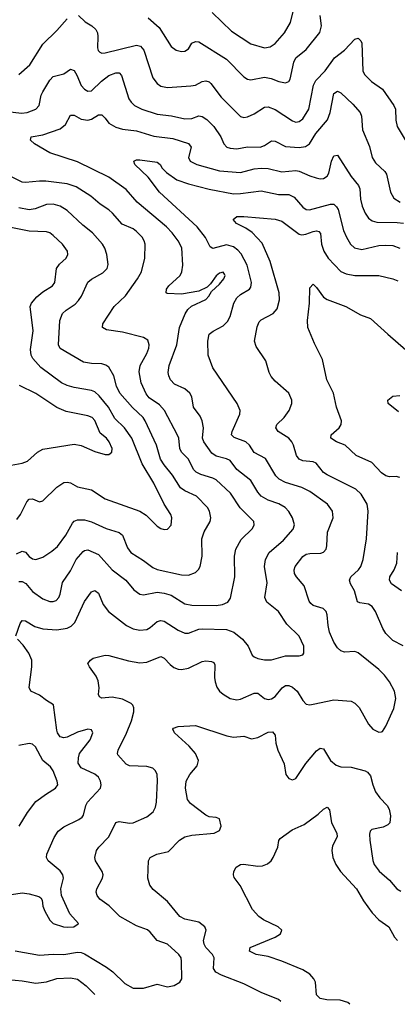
# Model space of a CAD drawing. Header units: inches. Extents: x 501419 to 657765, y 482282 to 547532.
# Tile 205 of 225: x 630896 to 633076, y 483603 to 489286. Entities that reach past the tile are written whole.
import ezdxf

# ---------------------------------------------------------------- set-up
doc = ezdxf.new("R2010")
doc.units = ezdxf.units.IN
doc.header["$MEASUREMENT"] = 0
doc.layers.add('A6438', color=7, linetype='Continuous')

msp = doc.modelspace()

# ---------------------------------------------------------------- linework, layer by layer
at = {"layer": 'A6438', "color": 6}
for points, elevation in [([(632007.4, 489327.4), (632119.3, 489219.3), (632230, 489147.5), (632310, 489124.3), (632341.4, 489130), (632370, 489149.2), (632425.2, 489210), (632458.5, 489270), (632496.8, 489430)], 3800), ([(631235.5, 489310), (631273, 489273), (631312.6, 489250), (631335.6, 489230), (631344.9, 489210), (631347.6, 489190), (631344.2, 489124.2), (631348.1, 489108.1), (631358, 489098.1), (631370, 489092.4), (631390, 489094), (631570, 489140), (631593.7, 489133.7), (631612.5, 489110), (631665.4, 488950), (631690, 488917.4), (631710, 488902.6), (631750, 488895.4), (631883.7, 488903.7), (631910, 488908.4), (631950, 488930), (631970, 488933), (631990, 488926.8), (631998.7, 488918.7), (632058.9, 488838.9), (632170, 488727.9), (632190, 488722.1), (632210, 488724.7), (632250, 488743.5), (632310, 488780.3), (632330, 488782.4), (632370, 488767.1), (632470, 488702.9), (632490, 488694.9), (632510, 488697.7), (632530, 488714.1), (632565.6, 488770), (632592.2, 488907.8), (632605.3, 488934.7), (632659.9, 488990), (632714.1, 489065.9), (632770, 489110.9), (632830, 489174.1), (632850, 489179.4), (632865, 489165), (632870.2, 489150.2), (632877.6, 488990), (632885.5, 488970), (632926.6, 488930), (632990, 488885.3), (633056.1, 488790), (633064.5, 488770), (633066.7, 488706.7), (633075.5, 488670), (633133.3, 488573.3)], 3600), ([(631637.4, 489297.4), (631700.3, 489240.3), (631770, 489132), (631798.4, 489110), (631830, 489101.9), (631850, 489104), (631870, 489118.8), (631890, 489151.3), (631910, 489161.2), (631930, 489158.3), (632090, 489057.8), (632190, 488957.2), (632210, 488943), (632230, 488939.1), (632310, 488954.3), (632346.6, 488946.6), (632391.3, 488928.7), (632430, 488921.3), (632450, 488929.4), (632456.3, 488943.7), (632478.5, 489041.5), (632490, 489065.1), (632550, 489113.9), (632628.5, 489211.5), (632637.9, 489250), (632630.3, 489310.3)], 3700), ([(630891, 488969), (630955, 489025), (631030, 489144.1), (631110, 489222.9), (631170, 489291.7)], 3600), ([(630824.7, 488755.3), (630906.7, 488746.7), (630938.4, 488750), (630990, 488769.4), (631007.8, 488790), (631020.2, 488850), (631028.7, 488870), (631070, 488937), (631090, 488958.4), (631150, 488972.8), (631190, 489000.1), (631210, 488992.8), (631226.2, 488966.2), (631250, 488906.5), (631270, 488884.2), (631290, 488872.7), (631310, 488876.1), (631367.9, 488932.1), (631410, 488964.7), (631450, 488979.1), (631470, 488978.6), (631484.3, 488964.3), (631526.7, 488830), (631538.5, 488810), (631559.4, 488790), (631601.8, 488770), (631690, 488741.4), (631771.8, 488731.8), (631850, 488714.7), (631890, 488716.6), (631930, 488730.5), (631950, 488727.8), (631976.6, 488710), (632016.3, 488670), (632056.3, 488610), (632073.6, 488570), (632091.8, 488550), (632110, 488543.9), (632150, 488540.7), (632210, 488551.9), (632284.1, 488550), (632310, 488560.4), (632350, 488587), (632370, 488584.3), (632430, 488553.7), (632510, 488547.9), (632546.1, 488553.9), (632569.7, 488570.3), (632605.3, 488630), (632671.8, 488708.2), (632688.8, 488750), (632710, 488860.3), (632730, 488874.2), (632750, 488864.5), (632819.5, 488799.5), (632861.3, 488750), (632868.2, 488730), (632874.6, 488650), (632914.3, 488554.3), (632930.5, 488490), (632950, 488459.4), (633004, 488410), (633014.2, 488394.2), (633035.8, 488290), (633055.1, 488255.1), (633092.9, 488232.9)], 3500), ([(630873.6, 485730), (630898.8, 485801.2), (630910, 485818.4), (630930, 485815.5), (630983.5, 485783.5), (631030, 485769.1), (631110, 485765.1), (631170, 485774.5), (631193.7, 485786.3), (631213.5, 485806.5), (631270, 485927.2), (631310, 485982.9), (631330, 485991.5), (631350, 485976.8), (631377.4, 485910), (631408.1, 485870), (631512.5, 485790), (631550, 485770.9), (631590, 485763.1), (631630, 485767), (631650, 485777.2), (631690, 485811.4), (631710, 485817.7), (631730, 485814.2), (631810, 485762.2), (631850, 485744.2), (631870, 485744.2), (631930, 485767.9), (631949.8, 485770.2), (632090, 485765.8), (632132.8, 485750), (632183, 485710), (632214.1, 485670), (632238.8, 485618.8), (632248.6, 485608.6), (632270, 485599.7), (632310, 485591.2), (632350, 485590.5), (632430, 485614.2), (632510, 485613.5), (632530, 485620.7), (632536.6, 485630), (632535.7, 485670), (632508.5, 485728.5), (632437.4, 485797.4), (632390, 485869.3), (632323.4, 485923.4), (632310.8, 485950), (632324.7, 486035.3), (632309.3, 486130), (632313.9, 486170), (632336.7, 486210), (632418.9, 486281.1), (632474.5, 486345.5), (632481.7, 486370), (632471, 486411), (632450, 486448), (632428.7, 486470), (632390.9, 486490.9), (632330, 486512.2), (632290, 486536), (632270, 486558.7), (632230, 486625.8), (632150.3, 486690), (632110, 486741.7), (632090, 486751.7), (632030, 486767.2), (632004.8, 486784.8), (631958.4, 486850), (631951.6, 486870), (631957.5, 486930), (631950.2, 486970), (631937.4, 486997.4), (631899.2, 487050), (631889.2, 487109.2), (631879, 487130), (631850, 487155.6), (631790, 487181.6), (631766.5, 487206.5), (631756.4, 487230), (631753.9, 487250), (631758.8, 487290), (631802.3, 487410), (631817.5, 487510), (631851, 487589), (631866.6, 487613.4), (631887.8, 487632.2), (631970, 487671.9), (631987.8, 487690), (632002.6, 487717.4), (632050, 487759.4), (632075.2, 487790), (632082.1, 487810), (632078.2, 487818.2), (632070, 487829), (632050, 487823.6), (632030, 487806.8), (631998.2, 487761.8), (631977.6, 487742.4), (631930, 487719.8), (631830, 487702.1), (631746.4, 487706.4), (631741.7, 487710), (631742.8, 487730), (631757.1, 487750), (631822.5, 487810), (631831.8, 487830), (631837.8, 487870), (631831.1, 487970), (631811.6, 488010), (631776.3, 488056.3), (631743.5, 488090), (631573.6, 488233.6), (631510, 488306.7), (631410, 488377.7), (631230, 488466.2), (631070, 488518.5), (630981.5, 488570), (630958.8, 488590), (630962.5, 488610), (631030, 488622.3), (631130, 488656.2), (631159.6, 488680.3), (631190, 488735.5), (631210, 488735.8), (631250, 488712.9), (631290, 488706.8), (631310, 488712.3), (631350, 488736.5), (631370, 488736.6), (631390, 488717.7), (631410, 488688.2), (631450, 488665.9), (631490, 488655.1), (631570, 488644.1), (631670, 488613.2), (631780.8, 488600.8), (631871.1, 488571.1), (631885.9, 488550), (631869.6, 488490), (631879.9, 488470), (631917.5, 488450), (632050, 488414), (632170, 488404.6), (632250, 488424.9), (632290, 488428.6), (632330, 488427.1), (632410, 488407.2), (632490, 488415.9), (632510, 488411.8), (632570, 488384.5), (632607, 488373), (632630, 488368), (632650, 488370), (632670, 488383.1), (632679.8, 488400.2), (632696.6, 488470), (632710, 488501.1), (632730, 488503.3), (632810, 488381), (632851, 488330), (632859.4, 488310), (632864.1, 488250), (632873.3, 488210), (632889.7, 488169.7), (632910, 488140.6), (632930, 488125.4), (632957.3, 488117.3), (633075.5, 488115.5), (633110.7, 488110.7)], 3400), ([(630870, 483910.9), (631010, 483885.8), (631090, 483892.3), (631150, 483890.8), (631230, 483903), (631250, 483901.5), (631270, 483894.7), (631396.9, 483816.9), (631433, 483790), (631502.7, 483722.7), (631550, 483696.5), (631610, 483696.2), (631690, 483718.7), (631750, 483702.9), (631788.1, 483711.9), (631820.1, 483730), (631831.7, 483750), (631830.9, 483850), (631828, 483870), (631814.2, 483890), (631750, 483950.2), (631690, 483970.8), (631650, 484018.8), (631632.9, 484032.9), (631570, 484056), (631473.6, 484110), (631411.5, 484171.5), (631358.8, 484210), (631342.7, 484230), (631337.5, 484250), (631341.3, 484270), (631374.8, 484330), (631378, 484350), (631371.8, 484370), (631333.9, 484430), (631330.2, 484450), (631339.6, 484490), (631353.3, 484510), (631410.6, 484569.4), (631450, 484652.4), (631470, 484658.1), (631530, 484648.6), (631550, 484650.7), (631630, 484684.6), (631666.3, 484713.7), (631679.8, 484740.2), (631686.1, 484770), (631692.3, 484892.3), (631688.7, 484930), (631679.6, 484950), (631664.8, 484964.8), (631630, 484976), (631530, 484979.2), (631509.6, 484989.5), (631463.2, 485043.2), (631459.7, 485050), (631463.8, 485070), (631512.7, 485167.3), (631541.2, 485238.8), (631554.4, 485290), (631554.7, 485314.7), (631549.7, 485330), (631539.5, 485339.5), (631490, 485363.9), (631430, 485376), (631370.3, 485370.3), (631357.4, 485377.4), (631350.6, 485390), (631355, 485430), (631349, 485470), (631336.8, 485496.8), (631298.7, 485550), (631289.5, 485570), (631304.4, 485590), (631319.2, 485600.8), (631390, 485617.4), (631410, 485616.5), (631524.7, 485584.7), (631590, 485573.2), (631630, 485577.1), (631710, 485609.5), (631730, 485601.6), (631764, 485564), (631786.5, 485546.5), (631810, 485537), (631830, 485534.9), (631870, 485543.8), (631950, 485581.3), (631970, 485584.9), (632002.3, 485582.3), (632015.7, 485575.7), (632022.8, 485562.8), (632020, 485490), (632023.4, 485463.4), (632033.8, 485433.8), (632050.1, 485410), (632070, 485392.3), (632110, 485368.8), (632150, 485361.1), (632170, 485363.5), (632250, 485399.4), (632270, 485397.7), (632310, 485367.3), (632330, 485361.3), (632350, 485365.3), (632370, 485379.2), (632410.9, 485429.1), (632430, 485442.2), (632450, 485443.1), (632470, 485433.3), (632497, 485410), (632530, 485356.8), (632550, 485335.1), (632570, 485331.6), (632590, 485334.4), (632710, 485359.5), (632810, 485351.7), (632830, 485341.2), (632855, 485315), (632910, 485219.9), (632934.9, 485190), (632970, 485172.6), (632984.2, 485175.8), (632990, 485177.6), (633010, 485208.1), (633055.9, 485310), (633067.4, 485367.4), (633058.8, 485410), (633030, 485464), (633002.7, 485502.7), (632970, 485536.2), (632850, 485630.6), (632830, 485638.8), (632770, 485636.2), (632750, 485643.5), (632730, 485661.1), (632710, 485692.4), (632684.2, 485750), (632675.8, 485790), (632671.4, 485850), (632664.4, 485870), (632648.3, 485888.3), (632590, 485904.6), (632576, 485916), (632567.3, 485930), (632538.2, 486018.2), (632493.5, 486070), (632482.7, 486090), (632481, 486110), (632487, 486130), (632530, 486186.8), (632550, 486200.4), (632570, 486205.7), (632633.9, 486206.1), (632650, 486212.6), (632664.8, 486230), (632669.7, 486250), (632672.6, 486327.4), (632705.9, 486410), (632702.3, 486450), (632673.3, 486490), (632570, 486562.1), (632524.9, 486584.9), (632430, 486615.4), (632393.3, 486633.3), (632373.7, 486653.7), (632314, 486754), (632250, 486788.7), (632221.8, 486830), (632200.6, 486850), (632133.7, 486873.7), (632118.2, 486890), (632121.7, 486910), (632166.3, 487010), (632168.5, 487030), (632151.6, 487070), (632010, 487275.8), (631983.7, 487350), (631981.4, 487430), (631990.6, 487470), (632011.8, 487488.2), (632070, 487518.9), (632095.3, 487544.7), (632110, 487573.1), (632131.7, 487650), (632150, 487681.4), (632170, 487700.1), (632223, 487730), (632230, 487741.3), (632233.5, 487770), (632209.1, 487870), (632174, 487934), (632155.5, 487955.5), (632130, 487974.5), (632090, 487986.6), (632010, 487966.1), (631994.8, 487974.8), (631969.1, 488029.1), (631921.3, 488090), (631702.5, 488290), (631637.5, 488377.5), (631559.9, 488450), (631554.6, 488470), (631570, 488476.9), (631590, 488477.9), (631690, 488463.2), (631706.3, 488450), (631718.6, 488430), (631744.2, 488404.3), (631802.7, 488362.7), (631870, 488338.5), (631990, 488307.8), (632130, 488281.2), (632170, 488282.4), (632290, 488298.6), (632390, 488277), (632450, 488277.7), (632481.1, 488261.1), (632530, 488203.1), (632550, 488191), (632568.6, 488188.6), (632690, 488222), (632710, 488220.9), (632725.6, 488205.6), (632733.7, 488190), (632765.9, 488070), (632781.5, 488030), (632805.5, 487990), (632828.9, 487968.9), (632870, 487959.7), (632970, 487982.2), (633010, 487985.4), (633050, 487982.1), (633090, 487967.7)], 3300), ([(630890, 486042.3), (630910, 486042.5), (630931.5, 486031.5), (630970, 485985.6), (631030, 485942.9), (631070, 485928.5), (631090, 485928.2), (631106.1, 485933.9), (631121.6, 485950), (631129.7, 485970), (631143.5, 486036.5), (631190, 486105.6), (631221.5, 486170), (631262.7, 486217.3), (631270, 486223), (631290, 486226), (631350, 486199.1), (631430.6, 486110.6), (631508.8, 486050), (631554.9, 485994.9), (631590, 485970.7), (631610, 485966.3), (631690, 485980.9), (631730, 485976.8), (631770, 485963.7), (631850, 485914.4), (631890, 485905.9), (632030, 485905.3), (632067, 485910), (632096.8, 485923.2), (632113.5, 485946.5), (632137.2, 486070), (632136.8, 486190), (632143.9, 486230), (632175, 486285), (632240.6, 486350), (632250, 486370), (632246.6, 486390), (632169.4, 486469.4), (632112.2, 486552.2), (632030, 486629.8), (632010, 486640.3), (631941.3, 486661.3), (631915.2, 486675.2), (631898.5, 486690), (631871.1, 486750), (631829.5, 486790), (631820.6, 486810), (631814, 486870), (631807.7, 486887.7), (631732.6, 487030), (631702.1, 487062.1), (631643.4, 487103.4), (631625.8, 487125.8), (631596.7, 487190), (631585.7, 487254.3), (631591, 487290), (631630, 487360.2), (631641.5, 487390), (631644.2, 487410), (631635.6, 487435.6), (631611.5, 487451.5), (631490, 487482.4), (631396.7, 487496.7), (631374.8, 487510), (631376.5, 487530), (631440.5, 487630), (631506.9, 487693.1), (631576.4, 487790), (631599.2, 487830), (631619.1, 487910), (631620.4, 487990), (631615, 488010), (631603.5, 488030), (631570, 488064.4), (631550, 488078.3), (631486.7, 488106.7), (631431.9, 488170), (631410, 488189.2), (631361.1, 488221.1), (631307.5, 488267.5), (631221.2, 488321.2), (631170, 488339), (631046.5, 488353.5), (631010, 488354.8), (630930, 488345.7), (630910, 488348.9), (630830, 488388.3)], 3500), ([(630877.6, 486202.4), (630910, 486218), (630930, 486213.3), (630950, 486187.6), (630970, 486173.4), (630990, 486170.7), (631030, 486184.6), (631081.6, 486218.4), (631113.8, 486246.1), (631162.2, 486310), (631199.9, 486380.1), (631210, 486391.3), (631230, 486399.6), (631270, 486398.9), (631310, 486387.7), (631394.3, 486350), (631470, 486326.4), (631490, 486310), (631517.4, 486237.4), (631537.3, 486210), (631610, 486164.7), (631664.1, 486124.1), (631690, 486111.6), (631830, 486082), (631870, 486079.9), (631910, 486094.6), (631927.7, 486112.3), (631937.4, 486130), (631948.9, 486190), (631946.6, 486290), (631960.2, 486330), (631995.4, 486390), (631999.9, 486410), (631992.1, 486450), (631979.6, 486470), (631916, 486536), (631850, 486566.4), (631824.7, 486584.7), (631777.1, 486657.1), (631730, 486715.9), (631709.2, 486750), (631685.1, 486830), (631620.4, 486970), (631608.1, 486990), (631547.8, 487047.8), (631473.8, 487130), (631455, 487170), (631440, 487230), (631410, 487279.8), (631392.3, 487292.3), (631370, 487299.1), (631310, 487300.8), (631264.3, 487310), (631130, 487388.8), (631120.1, 487410), (631128, 487550), (631142.7, 487590), (631164.1, 487610), (631215.4, 487644.6), (631235.2, 487664.8), (631251.8, 487690), (631288.6, 487771.4), (631311, 487789), (631375.4, 487824.5), (631400.4, 487850), (631406.7, 487873.3), (631399.1, 487930), (631388.1, 487968.1), (631373.8, 487990), (631316, 488056), (631260.5, 488100.5), (631170, 488185.4), (631130, 488210.6), (631090, 488220.9), (631050, 488219.3), (630985.4, 488194.6), (630950, 488188.6), (630890, 488199.8)], 3600), ([(633110, 485671.9), (633050, 485703.5), (633010, 485743), (632992.4, 485772.4), (632950, 485870), (632930, 485898.5), (632910, 485913), (632859.6, 485919.6), (632846.1, 485926.1), (632828.5, 485990), (632804.6, 486030), (632799.7, 486050), (632808.1, 486070), (632851.5, 486110), (632865, 486130), (632877.8, 486170), (632898.1, 486290), (632907.6, 486450), (632901, 486490), (632866.9, 486546.9), (632836, 486576), (632670, 486658.1), (632650, 486672.5), (632606.4, 486726.4), (632590, 486733.9), (632530, 486740), (632509, 486749), (632494, 486770), (632476.9, 486830), (632466.6, 486850), (632450, 486870), (632388.4, 486910), (632374.4, 486930), (632381.2, 486950), (632422.4, 486990), (632450.9, 487030), (632467.1, 487070), (632467.3, 487090), (632450, 487130.3), (632370, 487199), (632346.9, 487226.9), (632335.6, 487250), (632317.1, 487317.1), (632260.2, 487400.2), (632251.3, 487430), (632267.2, 487512.8), (632278.6, 487541.4), (632290, 487554), (632358.8, 487590), (632382.5, 487617.5), (632396.2, 487670), (632393.5, 487710), (632341.7, 487890), (632295.4, 487995.4), (632237, 488057), (632201.9, 488081.9), (632148.2, 488110), (632127.4, 488132.6), (632149.8, 488150), (632190, 488150.5), (632370, 488134.2), (632410, 488122.3), (632510, 488048), (632523.9, 488043.9), (632547.5, 488047.5), (632590, 488063.8), (632610, 488066.9), (632623.5, 488063.5), (632632.3, 488052.3), (632638.9, 487990), (632650.8, 487950), (632677.1, 487910), (632750, 487832.9), (632779.9, 487819.9), (632830, 487810.5), (632970, 487810.3), (633050, 487790.6), (633078.7, 487778.7)], 3200), ([(630879.3, 486400.7), (630901.3, 486430), (630937.2, 486502.8), (630950, 486519.3), (630970, 486520.3), (631010, 486503.1), (631030, 486508.1), (631110, 486588.1), (631150, 486614.4), (631170, 486617.5), (631190, 486612.4), (631230.4, 486590.4), (631310, 486571.9), (631390, 486519.9), (631588.6, 486448.5), (631625.5, 486425.5), (631690, 486362.8), (631710, 486349.8), (631730, 486343.1), (631750, 486344.7), (631771.2, 486368.8), (631774.4, 486410), (631767.9, 486430), (631730.3, 486490.3), (631669.7, 486610), (631602.7, 486722.7), (631543.6, 486870), (631501.3, 486930), (631444.8, 486984.8), (631408.6, 487048.6), (631354.9, 487114.9), (631330, 487137.9), (631310, 487146.3), (631210, 487162.5), (631170, 487174.2), (631138.1, 487190), (631018.1, 487278.1), (630971.4, 487330), (630961.7, 487350), (630957.9, 487382), (630974.4, 487490), (630957.1, 487630), (630963.9, 487650), (630994.1, 487685.9), (631030, 487715.8), (631084.8, 487750), (631099.5, 487770), (631109.3, 487850), (631125.4, 487874.6), (631163.2, 487910), (631174.2, 487930), (631171.8, 487950), (631142.7, 487990), (631090, 488040.5), (631070, 488055), (631050, 488061.9), (630950, 488066.1), (630806.2, 488093.8)], 3700), ([(633090, 486643.7), (633070, 486650.2), (633030, 486647.5), (633010, 486653.4), (632985.3, 486670), (632929.3, 486729.3), (632838.3, 486770), (632774, 486830), (632725.6, 486850), (632692.1, 486870), (632694.3, 486890), (632741, 486930), (632752.5, 486950), (632753.5, 486970), (632724.6, 487050), (632707.3, 487130), (632668.1, 487208.1), (632643.8, 487323.8), (632597, 487417), (632559.9, 487510), (632556.5, 487550), (632568.1, 487650), (632570, 487738), (632590, 487759.1), (632610, 487740.1), (632650, 487684.7), (632670, 487670.5), (632779.4, 487630), (632862.8, 487582.8), (632921.6, 487561.6), (633020.4, 487470), (633229.4, 487289.4)], 3100), ([(630845.8, 486714.2), (630910, 486726.5), (630941.5, 486738.5), (630998.8, 486790), (631030, 486807.4), (631210, 486835.8), (631250, 486828.5), (631330, 486793.8), (631390, 486777), (631410, 486776.9), (631427.3, 486790), (631429.9, 486810.1), (631413, 486850), (631397.4, 486870), (631359.8, 486899.8), (631330, 486972.6), (631313.6, 486990), (631290, 486998.8), (631164.3, 487024.3), (631110, 487047.5), (630990, 487127.8), (630895.4, 487175.4)], 3800), ([(633081.9, 487021.9), (633022.5, 487070), (633021.2, 487090), (633050, 487113), (633090, 487116.5)], 3000), ([(633100.5, 485990), (633043.1, 486030), (633029.7, 486050), (633032.7, 486070), (633056.8, 486110), (633073.3, 486150), (633076.6, 486210)], 3100), ([(630787.5, 484227.5), (630910, 484245.6), (630950, 484240.4), (631005.7, 484225.7), (631017.4, 484217.4), (631024.7, 484204.7), (631030, 484169.3), (631040.4, 484140.4), (631069, 484089), (631089.1, 484070), (631149.3, 484050), (631170, 484047.5), (631209.3, 484050.7), (631232.7, 484067.3), (631234.5, 484070), (631185, 484125), (631136.6, 484230), (631132.7, 484270), (631148.3, 484330), (631145.8, 484350), (631130, 484373.7), (631060.3, 484430), (631051.3, 484450), (631052.8, 484470), (631095, 484565), (631118.3, 484601.8), (631150, 484627.7), (631237.8, 484670), (631256.7, 484683.3), (631265, 484695), (631277.8, 484750), (631287.9, 484770), (631362.1, 484850), (631366, 484870), (631362.7, 484890), (631350, 484913.8), (631330, 484930.2), (631250, 484968.5), (631234, 484994), (631234.5, 485025.5), (631242, 485050), (631303.4, 485130), (631318.6, 485170), (631310, 485186.7), (631290, 485190.4), (631230, 485174.1), (631170, 485143.7), (631150, 485140.4), (631130, 485146.5), (631114.1, 485170), (631110, 485185.3), (631091.8, 485331.8), (631050, 485356.4), (631010, 485387.4), (630960.7, 485410), (630951.1, 485431.1), (630966.1, 485550), (630965.1, 485590), (630948.3, 485630), (630915.9, 485675.9), (630884.1, 485710)], 3400), ([(632404.2, 483618.9), (632389.1, 483630), (632290, 483671), (632190, 483721.4), (632060.5, 483770), (632028.8, 483788.8), (632015.5, 483810), (632019.2, 483870), (632008.7, 483890), (631971.2, 483930), (631960, 483950), (631957.4, 483970), (631972.5, 484030), (631964.6, 484050), (631930, 484076.1), (631850, 484093.8), (631821.2, 484110), (631750, 484195.3), (631666, 484266), (631647.4, 484290), (631636.4, 484330), (631640.1, 484430), (631650, 484450), (631687.9, 484470), (631755.7, 484484.3), (631818.6, 484550), (631850, 484569.3), (631890, 484578.3), (632018.5, 484590), (632050, 484606.6), (632058.7, 484630), (632050, 484672.5), (632030, 484680.4), (631990, 484685.6), (631970, 484694.6), (631881.7, 484761.7), (631864.7, 484784.7), (631853.1, 484850), (631856.6, 484890), (631877.8, 484930), (631919.9, 484980.1), (631928.1, 485010), (631911.3, 485051.3), (631873.5, 485093.5), (631790.4, 485170), (631780.5, 485190), (631783.6, 485196.4), (631810, 485205.6), (631910, 485212.9), (632092, 485152), (632130, 485145.6), (632190, 485150.6), (632234.2, 485134.2), (632270, 485142.4), (632330, 485172.7), (632355, 485175), (632370, 485157), (632374.7, 485110), (632385.1, 485070), (632423.2, 484990), (632433, 484930), (632450, 484907), (632470, 484898.1), (632490, 484905.3), (632547, 484993), (632610, 485066.7), (632630, 485082.1), (632650, 485076.8), (632689.3, 485009.3), (632722.8, 484982.8), (632750, 484974.2), (632810, 484972.3), (632890, 484950.7), (632903.1, 484943.1), (632921, 484921), (632933.8, 484870), (632949.7, 484829.7), (632974.1, 484794.1), (633016.6, 484750), (633029.2, 484730), (633036.6, 484690), (633031.8, 484650), (633021.7, 484638.3), (632994.5, 484625.5), (632928.4, 484611.6), (632918.5, 484601.5), (632914.4, 484585.6), (632916.8, 484550), (632933.6, 484433.6), (632941.5, 484410), (632970.7, 484370.7), (633030, 484318.5), (633072.8, 484270), (633095.2, 484255.2)], 3200), ([(630892.3, 484630), (630940.7, 484710), (630990, 484772.9), (631050, 484817.7), (631102.9, 484850), (631115.5, 484870), (631112.7, 484890), (631088.6, 484950), (631072.8, 484972.8), (631029, 485010), (630988, 485088), (630970, 485104.2), (630950, 485108.8), (630890, 485095.7)], 3500), ([(632802.3, 483602.6), (632790, 483612.1), (632746.6, 483626.6), (632668.7, 483628.7), (632630, 483636.2), (632610, 483657.7), (632603.7, 483730), (632594.4, 483750), (632570, 483776.1), (632530, 483802.5), (632410, 483852.5), (632330, 483878), (632261.8, 483890), (632223.4, 483910), (632226.9, 483930), (632369.8, 483990.2), (632401.9, 484010), (632409.4, 484030), (632388.7, 484050), (632302.7, 484090), (632277, 484110), (632240.2, 484150), (632167.9, 484287.9), (632134.4, 484334.4), (632129.9, 484350), (632132.5, 484370), (632145.7, 484394.3), (632170, 484409.5), (632187.7, 484412.3), (632270, 484399.5), (632297.4, 484402.6), (632326.4, 484413.6), (632346.7, 484430), (632359.9, 484450), (632385.3, 484510), (632391.4, 484548.6), (632400.1, 484559.9), (632469.5, 484610.5), (632538.7, 484641.3), (632619.1, 484700.9), (632650, 484729.3), (632670, 484740.2), (632684.3, 484724.3), (632695.7, 484650), (632727.1, 484590), (632728.8, 484570), (632702.5, 484517.5), (632697, 484490), (632702.7, 484450), (632720.2, 484410), (632748.3, 484368.3), (632839.7, 484270), (632879.7, 484199.7), (632930, 484131.6), (632970, 484091.1), (633025.9, 484050), (633058.8, 483990), (633077, 483970)], 3100), ([(630830, 483745.4), (630910, 483738.5), (630990, 483724.3), (631050, 483731.8), (631110, 483751.7), (631190, 483756.4), (631230, 483748.4), (631278.9, 483710), (631329.6, 483658.3)], 3200)]:
    msp.add_lwpolyline(points, dxfattribs=dict(at, elevation=elevation))

doc.saveas('drawing.dxf')
